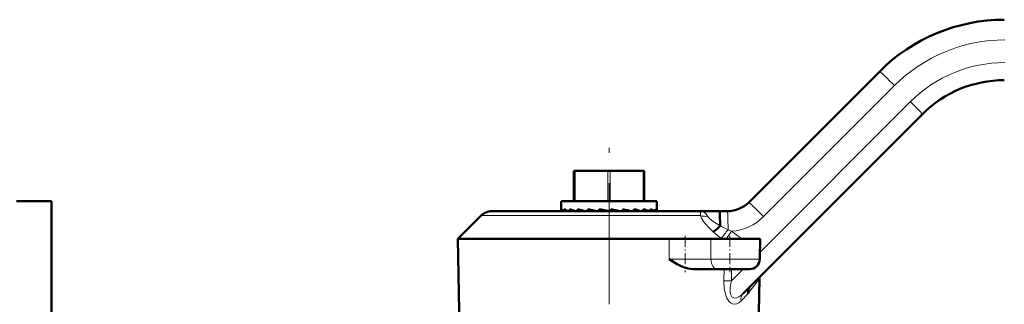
# Model space of a CAD drawing. Extents: x -1351 to 1763, y -1300 to 640.
# Tile 79 of 90: x 1549 to 1646, y -192 to -164. Entities that reach past the tile are written whole.
import ezdxf

# ---------------------------------------------------------------- set-up
doc = ezdxf.new("R2010")
doc.units = 0
doc.linetypes.add('DASHDOT', pattern=[18.5, 12, -3, 0.5, -3])

msp = doc.modelspace()

# ---------------------------------------------------------------- linework, layer by layer
at = {"color": 7, "lineweight": 50}
for p, q in [((1621.037, -182.083), (1634.032, -169.087)), ((1638.275, -173.33), (1620.453, -191.152)), ((1603.658, -181.961), (1603.658, -178.961)), ((1603.783, -178.961), (1603.658, -178.961)), ((1603.783, -178.961), (1607.033, -178.961)), ((1607.283, -178.961), (1607.033, -178.961)), ((1607.283, -178.961), (1610.533, -178.961)), ((1610.658, -178.961), (1610.533, -178.961)), ((1610.658, -181.961), (1610.658, -178.961)), ((1551.808, -181.961), (1548.322, -181.961)), ((1551.808, -197.961), (1551.808, -181.961)), ((1602.408, -181.961), (1603.044, -181.961)), ((1602.408, -181.961), (1602.408, -182.901)), ((1602.434, -182.763), (1602.434, -182.961)), ((1602.705, -182.763), (1602.705, -182.961)), ((1603.044, -181.961), (1611.908, -181.961)), ((1603.256, -182.763), (1603.256, -182.961)), ((1604.052, -182.763), (1604.052, -182.961)), ((1605.044, -182.763), (1605.044, -182.961)), ((1605.976, -182.961), (1605.044, -182.763)), ((1606.168, -182.763), (1606.168, -182.961)), ((1607.157, -182.961), (1606.168, -182.763)), ((1606.547, -182.879), (1606.168, -182.763)), ((1607.354, -182.763), (1607.354, -182.961)), ((1608.528, -182.763), (1608.528, -182.961)), ((1609.616, -182.763), (1609.616, -182.961)), ((1610.55, -182.763), (1610.55, -182.961)), ((1611.27, -182.763), (1611.27, -182.961)), ((1611.732, -182.763), (1611.732, -182.961)), ((1611.906, -182.806), (1611.908, -182.783)), ((1611.907, -182.763), (1611.907, -182.961)), ((1611.908, -182.783), (1611.907, -182.763)), ((1611.908, -181.961), (1611.908, -182.783)), ((1592.158, -185.711), (1594.469, -183.401)), ((1616.209, -182.961), (1595.529, -182.961)), ((1603.147, -182.961), (1603.044, -182.921)), ((1606.518, -182.961), (1606.547, -182.961)), ((1606.959, -182.961), (1606.547, -182.879)), ((1606.547, -182.879), (1606.547, -182.961)), ((1606.949, -182.961), (1606.547, -182.961)), ((1606.959, -182.961), (1606.977, -182.961)), ((1607.46, -182.961), (1607.354, -182.94)), ((1607.45, -182.961), (1607.354, -182.961)), ((1607.46, -182.961), (1607.541, -182.961)), ((1616.209, -182.961), (1618.158, -182.961)), ((1616.21, -182.961), (1616.212, -182.961)), ((1616.212, -182.961), (1616.21, -182.961)), ((1618.158, -182.961), (1618.915, -182.961)), ((1592.158, -185.711), (1592.319, -194.961)), ((1592.158, -185.711), (1613.139, -185.711)), ((1613.139, -185.711), (1617.262, -185.711)), ((1622.158, -185.711), (1617.262, -185.711)), ((1622.123, -187.729), (1622.158, -185.711)), ((1617.916, -188.711), (1615.445, -188.711)), ((1617.916, -188.711), (1621.123, -188.711)), ((1621.997, -194.961), (1622.089, -189.647)), ((1621.143, -190.461), (1621.121, -190.489))]:
    msp.add_line(p, q, dxfattribs=at)
at = {"color": 7, "lineweight": 18}
for p, q in [((1635.508, -170.501), (1622.512, -183.497)), ((1622.135, -187.049), (1637.091, -172.092)), ((1603.783, -181.961), (1603.783, -178.961)), ((1607.033, -181.961), (1607.033, -178.961)), ((1607.283, -181.961), (1607.283, -178.961)), ((1610.533, -181.961), (1610.533, -178.961)), ((1616.244, -183.401), (1594.469, -183.401)), ((1616.222, -182.961), (1616.209, -182.961)), ((1613.125, -187.729), (1613.139, -185.711)), ((1617.284, -187.729), (1617.262, -185.711)), ((1618.333, -185.711), (1618.283, -185.672)), ((1613.125, -187.729), (1617.284, -187.729)), ((1622.123, -187.729), (1617.284, -187.729)), ((1618.571, -189.861), (1618.597, -188.711)), ((1619.332, -188.711), (1619.305, -189.878)), ((1619.305, -189.878), (1620.472, -188.711)), ((1618.571, -189.861), (1619.305, -189.878)), ((1620.96, -191.116), (1620.279, -191.841))]:
    msp.add_line(p, q, dxfattribs=at)
at = {"color": 7, "linetype": 'DASHDOT', "lineweight": 18}
msp.add_line((1607.158, -210.686), (1607.158, -176.077), dxfattribs=at)
at = {"color": 7, "linetype": 'DASHDOT', "lineweight": 18, "ltscale": 0.090015}
for p, q in [((1614.734, -185.411), (1614.734, -189.012)), ((1619.158, -185.411), (1619.158, -189.012))]:
    msp.add_line(p, q, dxfattribs=at)
at = {"color": 7, "lineweight": 18}
for points in [[(1616.244, -183.401), (1616.24, -183.052), (1616.223, -182.977), (1616.217, -182.966), (1616.214, -182.963), (1616.209, -182.961)], [(1616.209, -182.961), (1616.509, -183.02), (1616.773, -183.202), (1616.953, -183.461)], [(1617.492, -185.011), (1616.964, -184.486), (1616.549, -183.977), (1616.351, -183.653), (1616.244, -183.401)], [(1616.953, -183.461), (1617.063, -183.62), (1617.413, -183.927), (1617.656, -184.091), (1618.187, -184.397)], [(1622.089, -189.647), (1622.089, -189.65), (1622.086, -189.656), (1622.058, -189.688), (1621.726, -190.12), (1621.139, -190.883), (1620.96, -191.116)], [(1620.279, -191.841), (1620.037, -192.048), (1619.861, -192.138), (1619.599, -192.184), (1619.418, -192.153), (1619.233, -192.06), (1619.044, -191.886), (1618.854, -191.587), (1618.678, -191.077), (1618.602, -190.627), (1618.571, -189.861)], [(1619.305, -189.878), (1619.223, -190.277), (1619.181, -190.661), (1619.192, -191.015), (1619.251, -191.259), (1619.364, -191.449), (1619.478, -191.537), (1619.611, -191.579), (1619.829, -191.561), (1620.048, -191.47), (1620.255, -191.329), (1620.453, -191.152)]]:
    msp.add_lwpolyline(points, dxfattribs=at)
at = {"color": 7, "lineweight": 50}
for points in [[(1618.158, -182.961), (1618.159, -182.963), (1618.16, -182.965), (1618.164, -182.998), (1618.175, -183.28), (1618.187, -184.398)], [(1617.492, -185.011), (1617.854, -184.731), (1618.18, -184.416)], [(1615.445, -188.711), (1615.006, -188.657), (1614.663, -188.553), (1614.317, -188.407), (1613.924, -188.205), (1613.125, -187.729)], [(1620.96, -191.116), (1620.962, -190.845), (1621.045, -190.601), (1621.121, -190.489)], [(1620.96, -191.116), (1620.974, -190.783), (1621.121, -190.489)]]:
    msp.add_lwpolyline(points, dxfattribs=at)
for centre, radius, start, end in [((1646.407, -181.461), 17.5, 90, 135), ((1646.407, -181.461), 11.5, 90, 135), ((1604.144, -180.123), 3.007, 241.40749, 248.55301), ((1607.02, -171.615), 11.766, 251.34416, 254.65252), ((1612.417, -150.185), 33.634, 255.59926, 257.03069), ((1592.874, -256.933), 75.57, 78.19219, 78.95322), ((1601.349, -218.085), 36.044, 77.02009, 78.51154), ((1605.738, -199.909), 17.579, 74.59061, 77.25346), ((1608.611, -189.863), 7.36, 69.6703, 74.72614), ((1610.496, -184.863), 2.238, 58.18486, 69.75177), ((1618.915, -179.961), 3, 270, 315), ((1595.529, -184.461), 1.5, 90, 135.00014), ((1602.611, -182.901), 0.203, 180.18363, 197.44482), ((1618.163, -184.399), 0.0243, 315.93855, 2.69456), ((1621.123, -187.711), 1, 270, 359), ((1623.089, -189.665), 1, 170.72801, 178.99808), ((1623.089, -189.665), 1, 170.72801, 178.99808)]:
    msp.add_arc(centre, radius, start, end, dxfattribs=at)
at = {"color": 7, "lineweight": 18}
for centre, radius, start, end in [((1646.468, -181.461), 15.5, 90.00005, 134.9999), ((1646.462, -181.465), 13.254, 90.00715, 134.99286), ((1616.729, -181.859), 1.617, 252.53583, 277.94774), ((1618.976, -179.961), 5, 274.08244, 314.99984), ((1625.845, -169.427), 16.834, 242.91712, 245.92066), ((1628.083, -173.129), 15.917, 228.29129, 231.99833), ((1595.562, -166.985), 29.419, 320.5649, 322.73916), ((1654.341, -210.67), 43.442, 143.69401, 144.9323), ((1625.901, -169.056), 17.196, 246.25509, 247.54522), ((1576.231, -243.695), 72.862, 52.73075, 53.73276)]:
    msp.add_arc(centre, radius, start, end, dxfattribs=at)
for centre, major_axis, ratio, start_param, end_param in [((1635.447, -170.501), (1.414, -1.414), 0.021599, 1.549201, 3.141593), ((1637.038, -172.092), (1.237, -1.237), 0.021599, 0, 1.549201), ((1622.451, -183.497), (1.414, -1.414), 0.021599, 1.549201, 3.141593), ((1618.915, -184.961), (0, -2), 0.030539, 1.653189, 3.141593), ((1617.916, -187.711), (0, 1), 0.632061, 1.58825, 3.141593), ((1621.16, -191.859), (0.707, -0.707), 0.790531, 3.141593, 4.024085)]:
    msp.add_ellipse(centre, major_axis=major_axis, ratio=ratio, start_param=start_param, end_param=end_param, dxfattribs=at)
at = {"color": 7, "lineweight": 50}
for major_axis, ratio, start_param, end_param in [((4.75, -0.376), 0.187093, 3.260586, 3.470331), ((4.75, 0.009), 0.203144, 0.062699, 0.272452)]:
    msp.add_ellipse((1607.158, -183.031), major_axis=major_axis, ratio=ratio, start_param=start_param, end_param=end_param, dxfattribs=at)

doc.saveas('drawing.dxf')
